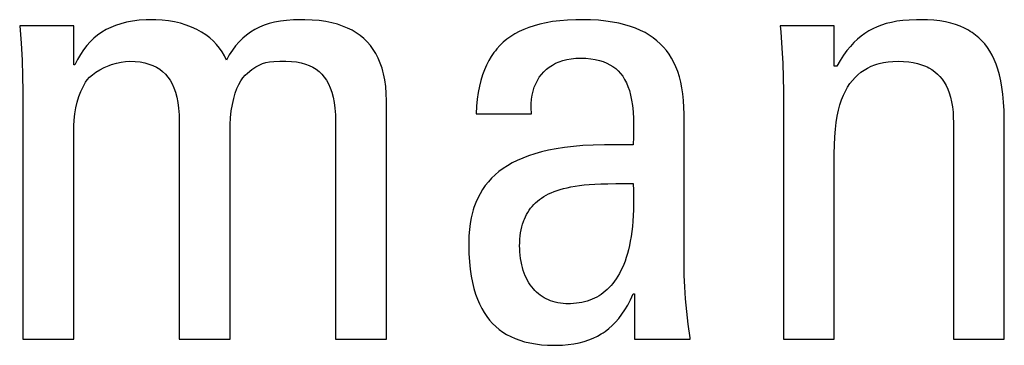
# Model space of a CAD drawing. Header units: millimetres. Extents: x -2579 to 1363, y -329 to 2298.
# Tile 78 of 256: x -1231.29 to -1227.66, y 1523.4 to 1524.61. Entities that reach past the tile are written whole.
import ezdxf

# ---------------------------------------------------------------- set-up
doc = ezdxf.new("R2010")
doc.units = ezdxf.units.MM
doc.header["$LTSCALE"] = 30.734
doc.layers.get('0').update_dxf_attribs({"linetype": 'CONTINUOUS'})

msp = doc.modelspace()

# ---------------------------------------------------------------- linework, layer by layer
at = {"color": 250, "true_color": 0x1c1c1c}
for p, q in [((-1230.9205, 1524.593), (-1230.94, 1524.5867)), ((-1230.8996, 1524.5983), (-1230.9205, 1524.593)), ((-1230.8772, 1524.6024), (-1230.8996, 1524.5983)), ((-1230.853, 1524.6054), (-1230.8772, 1524.6024)), ((-1230.8268, 1524.6072), (-1230.853, 1524.6054)), ((-1230.8015, 1524.6078), (-1230.8268, 1524.6072)), ((-1230.7919, 1524.6077), (-1230.8015, 1524.6078)), ((-1230.7684, 1524.6064), (-1230.7919, 1524.6077)), ((-1230.745, 1524.6036), (-1230.7684, 1524.6064)), ((-1230.7222, 1524.5996), (-1230.745, 1524.6036)), ((-1230.7001, 1524.5943), (-1230.7222, 1524.5996)), ((-1230.6791, 1524.5877), (-1230.7001, 1524.5943)), ((-1230.6592, 1524.5802), (-1230.6791, 1524.5877)), ((-1230.3726, 1524.5931), (-1230.3914, 1524.5869)), ((-1230.3527, 1524.5983), (-1230.3726, 1524.5931)), ((-1230.3313, 1524.6024), (-1230.3527, 1524.5983)), ((-1230.3083, 1524.6053), (-1230.3313, 1524.6024)), ((-1230.2832, 1524.6072), (-1230.3083, 1524.6053)), ((-1230.2558, 1524.6078), (-1230.2832, 1524.6072)), ((-1230.2412, 1524.6076), (-1230.2558, 1524.6078)), ((-1230.2135, 1524.6065), (-1230.2412, 1524.6076)), ((-1230.1878, 1524.6042), (-1230.2135, 1524.6065)), ((-1230.1639, 1524.6008), (-1230.1878, 1524.6042)), ((-1230.1416, 1524.5963), (-1230.1639, 1524.6008)), ((-1230.1208, 1524.5908), (-1230.1416, 1524.5963)), ((-1230.1014, 1524.5843), (-1230.1208, 1524.5908)), ((-1229.3726, 1524.5914), (-1229.3938, 1524.5856)), ((-1229.3498, 1524.5964), (-1229.3726, 1524.5914)), ((-1229.3253, 1524.6005), (-1229.3498, 1524.5964)), ((-1229.299, 1524.6038), (-1229.3253, 1524.6005)), ((-1229.2706, 1524.6061), (-1229.299, 1524.6038)), ((-1229.24, 1524.6075), (-1229.2706, 1524.6061)), ((-1229.2156, 1524.6078), (-1229.24, 1524.6075)), ((-1229.1849, 1524.6072), (-1229.2156, 1524.6078)), ((-1229.1562, 1524.6056), (-1229.1849, 1524.6072)), ((-1229.1293, 1524.6029), (-1229.1562, 1524.6056)), ((-1229.1041, 1524.5992), (-1229.1293, 1524.6029)), ((-1229.0806, 1524.5947), (-1229.1041, 1524.5992)), ((-1229.0586, 1524.5893), (-1229.0806, 1524.5947)), ((-1229.038, 1524.5831), (-1229.0586, 1524.5893)), ((-1228.11, 1524.5878), (-1228.1266, 1524.5815)), ((-1228.0925, 1524.5933), (-1228.11, 1524.5878)), ((-1228.0737, 1524.5979), (-1228.0925, 1524.5933)), ((-1228.0534, 1524.6017), (-1228.0737, 1524.5979)), ((-1228.0314, 1524.6046), (-1228.0534, 1524.6017)), ((-1228.0074, 1524.6066), (-1228.0314, 1524.6046)), ((-1227.9808, 1524.6076), (-1228.0074, 1524.6066)), ((-1227.9659, 1524.6078), (-1227.9808, 1524.6076)), ((-1227.9404, 1524.6072), (-1227.9659, 1524.6078)), ((-1227.9165, 1524.6056), (-1227.9404, 1524.6072)), ((-1227.8943, 1524.603), (-1227.9165, 1524.6056)), ((-1227.8736, 1524.5994), (-1227.8943, 1524.603)), ((-1227.8543, 1524.595), (-1227.8736, 1524.5994)), ((-1227.8363, 1524.5897), (-1227.8543, 1524.595)), ((-1227.8195, 1524.5835), (-1227.8363, 1524.5897)), ((-1231.2945, 1524.5849), (-1231.2897, 1524.5214)), ((-1231.095, 1524.5849), (-1231.2945, 1524.5849)), ((-1231.095, 1524.4404), (-1231.095, 1524.5849)), ((-1230.9913, 1524.5615), (-1231.0065, 1524.5509)), ((-1230.9753, 1524.571), (-1230.9913, 1524.5615)), ((-1230.9582, 1524.5794), (-1230.9753, 1524.571)), ((-1230.94, 1524.5867), (-1230.9582, 1524.5794)), ((-1230.6406, 1524.5716), (-1230.6592, 1524.5802)), ((-1230.6232, 1524.5621), (-1230.6406, 1524.5716)), ((-1230.6072, 1524.5517), (-1230.6232, 1524.5621)), ((-1230.5924, 1524.5406), (-1230.6072, 1524.5517)), ((-1230.4413, 1524.5617), (-1230.4562, 1524.551)), ((-1230.4256, 1524.5712), (-1230.4413, 1524.5617)), ((-1230.409, 1524.5796), (-1230.4256, 1524.5712)), ((-1230.3914, 1524.5869), (-1230.409, 1524.5796)), ((-1230.0833, 1524.5769), (-1230.1014, 1524.5843)), ((-1230.0664, 1524.5685), (-1230.0833, 1524.5769)), ((-1230.0507, 1524.5591), (-1230.0664, 1524.5685)), ((-1230.0362, 1524.5488), (-1230.0507, 1524.5591)), ((-1229.4653, 1524.555), (-1229.4803, 1524.5455)), ((-1229.4492, 1524.5638), (-1229.4653, 1524.555)), ((-1229.432, 1524.5718), (-1229.4492, 1524.5638)), ((-1229.4135, 1524.5791), (-1229.432, 1524.5718)), ((-1229.3938, 1524.5856), (-1229.4135, 1524.5791)), ((-1229.0187, 1524.5761), (-1229.038, 1524.5831)), ((-1229.0008, 1524.5683), (-1229.0187, 1524.5761)), ((-1228.984, 1524.5598), (-1229.0008, 1524.5683)), ((-1228.9683, 1524.5506), (-1228.984, 1524.5598)), ((-1228.4841, 1524.5849), (-1228.4823, 1524.5626)), ((-1228.2846, 1524.5849), (-1228.4841, 1524.5849)), ((-1228.4823, 1524.5626), (-1228.478, 1524.5025)), ((-1228.2846, 1524.4358), (-1228.2846, 1524.5849)), ((-1228.1717, 1524.5571), (-1228.1856, 1524.5469)), ((-1228.1573, 1524.5662), (-1228.1717, 1524.5571)), ((-1228.1423, 1524.5743), (-1228.1573, 1524.5662)), ((-1228.1266, 1524.5815), (-1228.1423, 1524.5743)), ((-1227.8037, 1524.5766), (-1227.8195, 1524.5835)), ((-1227.789, 1524.5689), (-1227.8037, 1524.5766)), ((-1227.782, 1524.5647), (-1227.789, 1524.5689)), ((-1227.7752, 1524.5604), (-1227.782, 1524.5647)), ((-1227.7624, 1524.551), (-1227.7752, 1524.5604)), ((-1231.2897, 1524.5214), (-1231.286, 1524.4579)), ((-1231.0342, 1524.5262), (-1231.047, 1524.512)), ((-1231.0207, 1524.5392), (-1231.0342, 1524.5262)), ((-1231.0065, 1524.5509), (-1231.0207, 1524.5392)), ((-1230.579, 1524.5287), (-1230.5924, 1524.5406)), ((-1230.5669, 1524.5161), (-1230.579, 1524.5287)), ((-1230.5561, 1524.5028), (-1230.5669, 1524.5161)), ((-1230.4838, 1524.526), (-1230.4966, 1524.5115)), ((-1230.4704, 1524.5392), (-1230.4838, 1524.526)), ((-1230.4562, 1524.551), (-1230.4704, 1524.5392)), ((-1230.0227, 1524.5376), (-1230.0362, 1524.5488)), ((-1230.0102, 1524.5253), (-1230.0227, 1524.5376)), ((-1229.9986, 1524.5121), (-1230.0102, 1524.5253)), ((-1229.5076, 1524.5243), (-1229.5199, 1524.5125)), ((-1229.4944, 1524.5353), (-1229.5076, 1524.5243)), ((-1229.4803, 1524.5455), (-1229.4944, 1524.5353)), ((-1228.9536, 1524.5406), (-1228.9683, 1524.5506)), ((-1228.94, 1524.5299), (-1228.9536, 1524.5406)), ((-1228.9274, 1524.5185), (-1228.94, 1524.5299)), ((-1228.9157, 1524.5064), (-1228.9274, 1524.5185)), ((-1228.2122, 1524.523), (-1228.225, 1524.5091)), ((-1228.199, 1524.5356), (-1228.2122, 1524.523)), ((-1228.1856, 1524.5469), (-1228.199, 1524.5356)), ((-1227.7503, 1524.5409), (-1227.7624, 1524.551)), ((-1227.7391, 1524.5299), (-1227.7503, 1524.5409)), ((-1227.7286, 1524.5181), (-1227.7391, 1524.5299)), ((-1227.7188, 1524.5053), (-1227.7286, 1524.5181)), ((-1231.0702, 1524.4794), (-1231.0807, 1524.4607)), ((-1231.0589, 1524.4964), (-1231.0702, 1524.4794)), ((-1231.047, 1524.512), (-1231.0589, 1524.4964)), ((-1230.5465, 1524.4888), (-1230.5561, 1524.5028)), ((-1230.5381, 1524.4741), (-1230.5465, 1524.4888)), ((-1230.5087, 1524.4955), (-1230.5202, 1524.4779)), ((-1230.4966, 1524.5115), (-1230.5087, 1524.4955)), ((-1229.9881, 1524.4977), (-1229.9986, 1524.5121)), ((-1229.9785, 1524.4822), (-1229.9881, 1524.4977)), ((-1229.9698, 1524.4655), (-1229.9785, 1524.4822)), ((-1229.5422, 1524.4863), (-1229.5521, 1524.4718)), ((-1229.5369, 1524.4932), (-1229.5422, 1524.4863)), ((-1229.5314, 1524.4998), (-1229.5369, 1524.4932)), ((-1229.5199, 1524.5125), (-1229.5314, 1524.4998)), ((-1228.9048, 1524.4935), (-1228.9157, 1524.5064)), ((-1228.8948, 1524.4798), (-1228.9048, 1524.4935)), ((-1228.8856, 1524.4652), (-1228.8948, 1524.4798)), ((-1228.478, 1524.5025), (-1228.475, 1524.4466)), ((-1228.2377, 1524.4936), (-1228.2503, 1524.4764)), ((-1228.225, 1524.5091), (-1228.2377, 1524.4936)), ((-1227.7097, 1524.4915), (-1227.7188, 1524.5053)), ((-1227.7013, 1524.4766), (-1227.7097, 1524.4915)), ((-1231.286, 1524.4579), (-1231.2838, 1524.3991)), ((-1231.0807, 1524.4607), (-1231.0905, 1524.4404)), ((-1230.9553, 1524.4419), (-1230.9372, 1524.4473)), ((-1230.9372, 1524.4473), (-1230.9197, 1524.4512)), ((-1230.9197, 1524.4512), (-1230.9034, 1524.4534)), ((-1230.9034, 1524.4534), (-1230.8886, 1524.4541)), ((-1230.8886, 1524.4541), (-1230.8683, 1524.4534)), ((-1230.8683, 1524.4534), (-1230.8496, 1524.4514)), ((-1230.8496, 1524.4514), (-1230.8325, 1524.4482)), ((-1230.8325, 1524.4482), (-1230.8169, 1524.4438)), ((-1230.8169, 1524.4438), (-1230.8025, 1524.4384)), ((-1230.5309, 1524.4587), (-1230.5381, 1524.4741)), ((-1230.5202, 1524.4779), (-1230.5309, 1524.4587)), ((-1230.4099, 1524.44), (-1230.3979, 1524.4452)), ((-1230.3979, 1524.4452), (-1230.3856, 1524.4489)), ((-1230.3856, 1524.4489), (-1230.3721, 1524.4515)), ((-1230.3721, 1524.4515), (-1230.3556, 1524.4531)), ((-1230.3556, 1524.4531), (-1230.3332, 1524.4539)), ((-1230.3332, 1524.4539), (-1230.3108, 1524.4541)), ((-1230.3108, 1524.4541), (-1230.2905, 1524.4534)), ((-1230.2905, 1524.4534), (-1230.2718, 1524.4514)), ((-1230.2718, 1524.4514), (-1230.2547, 1524.4482)), ((-1230.2547, 1524.4482), (-1230.239, 1524.4438)), ((-1230.239, 1524.4438), (-1230.2246, 1524.4384)), ((-1229.9621, 1524.4476), (-1229.9698, 1524.4655)), ((-1229.9555, 1524.4282), (-1229.9621, 1524.4476)), ((-1229.5613, 1524.4564), (-1229.5697, 1524.4399)), ((-1229.5521, 1524.4718), (-1229.5613, 1524.4564)), ((-1229.3263, 1524.4401), (-1229.3141, 1524.4466)), ((-1229.3141, 1524.4466), (-1229.3011, 1524.4522)), ((-1229.3011, 1524.4522), (-1229.2872, 1524.4569)), ((-1229.2872, 1524.4569), (-1229.2724, 1524.4606)), ((-1229.2724, 1524.4606), (-1229.2567, 1524.4633)), ((-1229.2567, 1524.4633), (-1229.2401, 1524.465)), ((-1229.2401, 1524.465), (-1229.2224, 1524.4656)), ((-1229.2224, 1524.4656), (-1229.2027, 1524.465)), ((-1229.2027, 1524.465), (-1229.1846, 1524.4634)), ((-1229.1846, 1524.4634), (-1229.1679, 1524.4608)), ((-1229.1679, 1524.4608), (-1229.1526, 1524.4572)), ((-1229.1526, 1524.4572), (-1229.1384, 1524.4528)), ((-1229.1384, 1524.4528), (-1229.1254, 1524.4475)), ((-1229.1254, 1524.4475), (-1229.1134, 1524.4414)), ((-1228.8772, 1524.4497), (-1228.8856, 1524.4652)), ((-1228.8695, 1524.4333), (-1228.8772, 1524.4497)), ((-1228.475, 1524.4466), (-1228.4733, 1524.394)), ((-1228.2629, 1524.4572), (-1228.2755, 1524.4358)), ((-1228.2503, 1524.4764), (-1228.2629, 1524.4572)), ((-1228.1344, 1524.4409), (-1228.127, 1524.4433)), ((-1228.127, 1524.4433), (-1228.1193, 1524.4455)), ((-1228.1193, 1524.4455), (-1228.1032, 1524.4492)), ((-1228.1032, 1524.4492), (-1228.0861, 1524.4519)), ((-1228.0861, 1524.4519), (-1228.0679, 1524.4535)), ((-1228.0679, 1524.4535), (-1228.0485, 1524.4541)), ((-1228.0485, 1524.4541), (-1228.0284, 1524.4535)), ((-1228.0284, 1524.4535), (-1228.0097, 1524.4519)), ((-1228.0097, 1524.4519), (-1227.9925, 1524.4493)), ((-1227.9925, 1524.4493), (-1227.9765, 1524.4457)), ((-1227.9765, 1524.4457), (-1227.9618, 1524.4413)), ((-1227.6935, 1524.4605), (-1227.7013, 1524.4766)), ((-1227.6864, 1524.4431), (-1227.6935, 1524.4605)), ((-1227.68, 1524.4244), (-1227.6864, 1524.4431)), ((-1231.0905, 1524.4404), (-1231.095, 1524.4404)), ((-1231.0257, 1524.4041), (-1231.013, 1524.4135)), ((-1231.013, 1524.4135), (-1230.9984, 1524.4226)), ((-1230.9984, 1524.4226), (-1230.982, 1524.4311)), ((-1230.982, 1524.4311), (-1230.9643, 1524.4386)), ((-1230.9643, 1524.4386), (-1230.9553, 1524.4419)), ((-1230.8025, 1524.4384), (-1230.7893, 1524.4319)), ((-1230.7893, 1524.4319), (-1230.7773, 1524.4243)), ((-1230.7773, 1524.4243), (-1230.7664, 1524.4158)), ((-1230.7664, 1524.4158), (-1230.7563, 1524.4062)), ((-1230.7563, 1524.4062), (-1230.7472, 1524.3955)), ((-1230.4616, 1524.4025), (-1230.453, 1524.4106)), ((-1230.453, 1524.4106), (-1230.4362, 1524.4237)), ((-1230.4362, 1524.4237), (-1230.4223, 1524.4331)), ((-1230.4223, 1524.4331), (-1230.4099, 1524.44)), ((-1230.2246, 1524.4384), (-1230.2115, 1524.4319)), ((-1230.2115, 1524.4319), (-1230.1995, 1524.4243)), ((-1230.1995, 1524.4243), (-1230.1885, 1524.4158)), ((-1230.1885, 1524.4158), (-1230.1785, 1524.4062)), ((-1230.1785, 1524.4062), (-1230.1693, 1524.3955)), ((-1229.9525, 1524.4179), (-1229.9555, 1524.4282)), ((-1229.9499, 1524.4073), (-1229.9525, 1524.4179)), ((-1229.9454, 1524.3849), (-1229.9499, 1524.4073)), ((-1229.5774, 1524.4223), (-1229.5842, 1524.4035)), ((-1229.5697, 1524.4399), (-1229.5774, 1524.4223)), ((-1229.3665, 1524.4057), (-1229.3577, 1524.4155)), ((-1229.3577, 1524.4155), (-1229.3481, 1524.4245)), ((-1229.3481, 1524.4245), (-1229.3376, 1524.4327)), ((-1229.3376, 1524.4327), (-1229.3263, 1524.4401)), ((-1229.1134, 1524.4414), (-1229.1024, 1524.4344)), ((-1229.1024, 1524.4344), (-1229.0922, 1524.4267)), ((-1229.0922, 1524.4267), (-1229.0828, 1524.4182)), ((-1229.0828, 1524.4182), (-1229.0743, 1524.4087)), ((-1229.0743, 1524.4087), (-1229.0664, 1524.3984)), ((-1228.8627, 1524.4158), (-1228.8695, 1524.4333)), ((-1228.8567, 1524.3971), (-1228.8627, 1524.4158)), ((-1228.2755, 1524.4358), (-1228.2846, 1524.4358)), ((-1228.1974, 1524.4044), (-1228.1863, 1524.4135)), ((-1228.1863, 1524.4135), (-1228.1745, 1524.4217)), ((-1228.1745, 1524.4217), (-1228.1619, 1524.429)), ((-1228.1619, 1524.429), (-1228.1486, 1524.4354)), ((-1228.1486, 1524.4354), (-1228.1344, 1524.4409)), ((-1227.9618, 1524.4413), (-1227.9481, 1524.4361)), ((-1227.9481, 1524.4361), (-1227.9417, 1524.4331)), ((-1227.9417, 1524.4331), (-1227.9355, 1524.43)), ((-1227.9355, 1524.43), (-1227.9238, 1524.4231)), ((-1227.9238, 1524.4231), (-1227.913, 1524.4154)), ((-1227.913, 1524.4154), (-1227.9031, 1524.4069)), ((-1227.9031, 1524.4069), (-1227.894, 1524.3976)), ((-1227.6742, 1524.404), (-1227.68, 1524.4244)), ((-1231.2838, 1524.3991), (-1231.2831, 1524.3441)), ((-1231.0604, 1524.3598), (-1231.0514, 1524.3762)), ((-1231.0514, 1524.3762), (-1231.0448, 1524.3853)), ((-1231.0448, 1524.3853), (-1231.0363, 1524.3947)), ((-1231.0363, 1524.3947), (-1231.0257, 1524.4041)), ((-1230.7472, 1524.3955), (-1230.7389, 1524.3836)), ((-1230.7389, 1524.3836), (-1230.7315, 1524.3704)), ((-1230.7315, 1524.3704), (-1230.7249, 1524.3559)), ((-1230.4849, 1524.3683), (-1230.4775, 1524.3815)), ((-1230.4775, 1524.3815), (-1230.4697, 1524.3929)), ((-1230.4697, 1524.3929), (-1230.4616, 1524.4025)), ((-1230.1693, 1524.3955), (-1230.1611, 1524.3836)), ((-1230.1611, 1524.3836), (-1230.1536, 1524.3705)), ((-1230.1536, 1524.3705), (-1230.147, 1524.3559)), ((-1229.9421, 1524.3609), (-1229.9454, 1524.3849)), ((-1229.5903, 1524.3834), (-1229.5956, 1524.3619)), ((-1229.5842, 1524.4035), (-1229.5903, 1524.3834)), ((-1229.3931, 1524.358), (-1229.3878, 1524.3712)), ((-1229.3878, 1524.3712), (-1229.3816, 1524.3835)), ((-1229.3816, 1524.3835), (-1229.3745, 1524.395)), ((-1229.3745, 1524.395), (-1229.3665, 1524.4057)), ((-1229.0664, 1524.3984), (-1229.0592, 1524.387)), ((-1229.0592, 1524.387), (-1229.0527, 1524.3745)), ((-1229.0527, 1524.3745), (-1229.0469, 1524.3608)), ((-1228.8516, 1524.3773), (-1228.8567, 1524.3971)), ((-1228.8473, 1524.3561), (-1228.8516, 1524.3773)), ((-1228.4733, 1524.394), (-1228.4727, 1524.3441)), ((-1228.2353, 1524.3582), (-1228.2268, 1524.3713)), ((-1228.2268, 1524.3713), (-1228.2176, 1524.3834)), ((-1228.2176, 1524.3834), (-1228.2078, 1524.3944)), ((-1228.2078, 1524.3944), (-1228.1974, 1524.4044)), ((-1227.894, 1524.3976), (-1227.8857, 1524.3874)), ((-1227.8857, 1524.3874), (-1227.8781, 1524.3763)), ((-1227.8781, 1524.3763), (-1227.8712, 1524.3643)), ((-1227.6692, 1524.382), (-1227.6742, 1524.404)), ((-1227.665, 1524.358), (-1227.6692, 1524.382)), ((-1231.2831, 1524.3441), (-1231.2831, 1523.4268)), ((-1231.0758, 1524.3232), (-1231.0686, 1524.3422)), ((-1231.0686, 1524.3422), (-1231.0604, 1524.3598)), ((-1230.7249, 1524.3559), (-1230.7192, 1524.3397)), ((-1230.7192, 1524.3397), (-1230.7144, 1524.3218)), ((-1230.5038, 1524.3158), (-1230.4981, 1524.3355)), ((-1230.4981, 1524.3355), (-1230.4918, 1524.3529)), ((-1230.4918, 1524.3529), (-1230.4849, 1524.3683)), ((-1230.147, 1524.3559), (-1230.1413, 1524.3397)), ((-1230.1413, 1524.3397), (-1230.1365, 1524.3219)), ((-1229.94, 1524.3351), (-1229.9421, 1524.3609)), ((-1229.9393, 1524.3074), (-1229.94, 1524.3351)), ((-1229.6001, 1524.3388), (-1229.6036, 1524.3141)), ((-1229.5956, 1524.3619), (-1229.6001, 1524.3388)), ((-1229.4009, 1524.3292), (-1229.3975, 1524.3441)), ((-1229.3975, 1524.3441), (-1229.3931, 1524.358)), ((-1229.0469, 1524.3608), (-1229.0417, 1524.3457)), ((-1229.0417, 1524.3457), (-1229.0372, 1524.329)), ((-1228.8439, 1524.3335), (-1228.8473, 1524.3561)), ((-1228.8414, 1524.3094), (-1228.8439, 1524.3335)), ((-1228.4727, 1524.3441), (-1228.4727, 1523.4268)), ((-1228.2507, 1524.3283), (-1228.2433, 1524.3439)), ((-1228.2433, 1524.3439), (-1228.2353, 1524.3582)), ((-1227.8712, 1524.3643), (-1227.865, 1524.3511)), ((-1227.865, 1524.3511), (-1227.8596, 1524.3369)), ((-1227.8596, 1524.3369), (-1227.8549, 1524.3214)), ((-1227.6615, 1524.3319), (-1227.665, 1524.358)), ((-1231.0871, 1524.2816), (-1231.082, 1524.3029)), ((-1231.082, 1524.3029), (-1231.0758, 1524.3232)), ((-1230.7144, 1524.3218), (-1230.7105, 1524.3021)), ((-1230.7105, 1524.3021), (-1230.7076, 1524.2801)), ((-1230.5087, 1524.294), (-1230.5038, 1524.3158)), ((-1230.1365, 1524.3219), (-1230.1326, 1524.3021)), ((-1230.1326, 1524.3021), (-1230.1297, 1524.2802)), ((-1229.9393, 1523.4268), (-1229.9393, 1524.3074)), ((-1229.6036, 1524.3141), (-1229.6062, 1524.2876)), ((-1229.4048, 1524.2797), (-1229.4046, 1524.297)), ((-1229.4046, 1524.297), (-1229.4033, 1524.3135)), ((-1229.4033, 1524.3135), (-1229.4009, 1524.3292)), ((-1229.0372, 1524.329), (-1229.0334, 1524.3106)), ((-1229.0334, 1524.3106), (-1229.0304, 1524.2901)), ((-1228.84, 1524.2835), (-1228.8414, 1524.3094)), ((-1228.2635, 1524.293), (-1228.2574, 1524.3114)), ((-1228.2574, 1524.3114), (-1228.2507, 1524.3283)), ((-1227.8549, 1524.3214), (-1227.851, 1524.3045)), ((-1227.851, 1524.3045), (-1227.848, 1524.2861)), ((-1227.6589, 1524.3033), (-1227.6615, 1524.3319)), ((-1227.6571, 1524.2721), (-1227.6589, 1524.3033)), ((-1231.0911, 1524.2594), (-1231.0871, 1524.2816)), ((-1230.7076, 1524.2801), (-1230.7058, 1524.2557)), ((-1230.5154, 1524.2452), (-1230.5126, 1524.2702)), ((-1230.5126, 1524.2702), (-1230.5087, 1524.294)), ((-1230.1297, 1524.2802), (-1230.1279, 1524.2558)), ((-1229.6062, 1524.2876), (-1229.6077, 1524.2593)), ((-1229.4038, 1524.2616), (-1229.4048, 1524.2797)), ((-1229.4036, 1524.2593), (-1229.4038, 1524.2616)), ((-1229.0304, 1524.2901), (-1229.0282, 1524.2672)), ((-1229.0282, 1524.2672), (-1229.0268, 1524.2412)), ((-1228.8395, 1524.2593), (-1228.84, 1524.2835)), ((-1228.2735, 1524.2514), (-1228.2689, 1524.2731)), ((-1228.2689, 1524.2731), (-1228.2635, 1524.293)), ((-1227.848, 1524.2861), (-1227.8459, 1524.2662)), ((-1227.8459, 1524.2662), (-1227.8447, 1524.2444)), ((-1227.6564, 1524.2376), (-1227.6571, 1524.2721)), ((-1231.0949, 1524.2148), (-1231.0937, 1524.2368)), ((-1231.0937, 1524.2368), (-1231.0911, 1524.2594)), ((-1230.7058, 1524.2557), (-1230.7052, 1524.2294)), ((-1230.7052, 1524.2294), (-1230.7052, 1523.4268)), ((-1230.517, 1524.2206), (-1230.5154, 1524.2452)), ((-1230.1279, 1524.2558), (-1230.1273, 1524.2294)), ((-1230.1273, 1524.2294), (-1230.1273, 1523.4268)), ((-1229.6077, 1524.2593), (-1229.4036, 1524.2593)), ((-1229.0268, 1524.2412), (-1229.0263, 1524.2111)), ((-1228.8395, 1523.702), (-1228.8395, 1524.2593)), ((-1228.2806, 1524.2024), (-1228.2775, 1524.2279)), ((-1228.2775, 1524.2279), (-1228.2735, 1524.2514)), ((-1227.8447, 1524.2444), (-1227.8444, 1524.2294)), ((-1227.8444, 1524.2294), (-1227.8444, 1523.4268)), ((-1227.6563, 1523.4268), (-1227.6564, 1524.2376)), ((-1231.095, 1524.2065), (-1231.0949, 1524.2148)), ((-1231.095, 1523.4268), (-1231.095, 1524.2065)), ((-1230.5172, 1524.2065), (-1230.517, 1524.2206)), ((-1230.5172, 1523.4268), (-1230.5172, 1524.2065)), ((-1229.0263, 1524.2111), (-1229.0267, 1524.1744)), ((-1228.2828, 1524.1745), (-1228.2806, 1524.2024)), ((-1229.0267, 1524.1744), (-1229.0275, 1524.1446)), ((-1228.2842, 1524.1441), (-1228.2828, 1524.1745)), ((-1229.3666, 1524.1191), (-1229.3913, 1524.1122)), ((-1229.3402, 1524.1252), (-1229.3666, 1524.1191)), ((-1229.3118, 1524.1306), (-1229.3402, 1524.1252)), ((-1229.2814, 1524.1353), (-1229.3118, 1524.1306)), ((-1229.2487, 1524.1391), (-1229.2814, 1524.1353)), ((-1229.2134, 1524.1421), (-1229.2487, 1524.1391)), ((-1229.1752, 1524.1442), (-1229.2134, 1524.1421)), ((-1229.1335, 1524.1454), (-1229.1752, 1524.1442)), ((-1229.0874, 1524.1456), (-1229.1335, 1524.1454)), ((-1229.0348, 1524.1448), (-1229.0874, 1524.1456)), ((-1229.0275, 1524.1446), (-1229.0348, 1524.1448)), ((-1228.2846, 1524.1125), (-1228.2842, 1524.1441)), ((-1229.4559, 1524.0876), (-1229.4747, 1524.0781)), ((-1229.4359, 1524.0964), (-1229.4559, 1524.0876)), ((-1229.4143, 1524.1046), (-1229.4359, 1524.0964)), ((-1229.3913, 1524.1122), (-1229.4143, 1524.1046)), ((-1228.2846, 1523.4268), (-1228.2846, 1524.1125)), ((-1229.5236, 1524.046), (-1229.5377, 1524.0341)), ((-1229.5084, 1524.0573), (-1229.5236, 1524.046)), ((-1229.4922, 1524.068), (-1229.5084, 1524.0573)), ((-1229.4747, 1524.0781), (-1229.4922, 1524.068)), ((-1229.5628, 1524.0083), (-1229.574, 1523.9944)), ((-1229.5507, 1524.0215), (-1229.5628, 1524.0083)), ((-1229.5377, 1524.0341), (-1229.5507, 1524.0215)), ((-1229.5842, 1523.9798), (-1229.5935, 1523.9645)), ((-1229.574, 1523.9944), (-1229.5842, 1523.9798)), ((-1229.3304, 1523.9679), (-1229.32, 1523.9722)), ((-1229.32, 1523.9722), (-1229.309, 1523.9762)), ((-1229.309, 1523.9762), (-1229.2972, 1523.98)), ((-1229.2972, 1523.98), (-1229.2848, 1523.9835)), ((-1229.2848, 1523.9835), (-1229.2716, 1523.9867)), ((-1229.2716, 1523.9867), (-1229.2575, 1523.9896)), ((-1229.2575, 1523.9896), (-1229.2424, 1523.9923)), ((-1229.2424, 1523.9923), (-1229.2263, 1523.9946)), ((-1229.2263, 1523.9946), (-1229.209, 1523.9966)), ((-1229.209, 1523.9966), (-1229.1903, 1523.9983)), ((-1229.1903, 1523.9983), (-1229.1699, 1523.9997)), ((-1229.1699, 1523.9997), (-1229.1473, 1524.0007)), ((-1229.1473, 1524.0007), (-1229.1217, 1524.0014)), ((-1229.1217, 1524.0014), (-1229.0912, 1524.0019)), ((-1229.0912, 1524.0019), (-1229.0275, 1524.0024)), ((-1229.0275, 1524.0024), (-1229.0265, 1523.9764)), ((-1229.0265, 1523.9764), (-1229.026, 1523.9516)), ((-1229.6019, 1523.9483), (-1229.6094, 1523.9314)), ((-1229.5935, 1523.9645), (-1229.6019, 1523.9483)), ((-1229.3884, 1523.9305), (-1229.3815, 1523.9367)), ((-1229.3815, 1523.9367), (-1229.3742, 1523.9425)), ((-1229.3742, 1523.9425), (-1229.3664, 1523.9481)), ((-1229.3664, 1523.9481), (-1229.3582, 1523.9535)), ((-1229.3582, 1523.9535), (-1229.3494, 1523.9585)), ((-1229.3494, 1523.9585), (-1229.3402, 1523.9634)), ((-1229.3402, 1523.9634), (-1229.3304, 1523.9679)), ((-1229.026, 1523.9516), (-1229.026, 1523.9278)), ((-1229.619, 1523.9042), (-1229.6217, 1523.8947)), ((-1229.616, 1523.9135), (-1229.619, 1523.9042)), ((-1229.6094, 1523.9314), (-1229.616, 1523.9135)), ((-1229.417, 1523.8954), (-1229.412, 1523.9031)), ((-1229.412, 1523.9031), (-1229.4066, 1523.9104)), ((-1229.4066, 1523.9104), (-1229.4009, 1523.9174)), ((-1229.4009, 1523.9174), (-1229.3949, 1523.9241)), ((-1229.3949, 1523.9241), (-1229.3884, 1523.9305)), ((-1229.0265, 1523.9051), (-1229.0274, 1523.8835)), ((-1229.026, 1523.9278), (-1229.0265, 1523.9051)), ((-1229.6265, 1523.8749), (-1229.6302, 1523.854)), ((-1229.6217, 1523.8947), (-1229.6265, 1523.8749)), ((-1229.4364, 1523.8516), (-1229.4332, 1523.8611)), ((-1229.4332, 1523.8611), (-1229.4315, 1523.8658)), ((-1229.4315, 1523.8658), (-1229.4297, 1523.8703)), ((-1229.4297, 1523.8703), (-1229.4258, 1523.8791)), ((-1229.4258, 1523.8791), (-1229.4216, 1523.8874)), ((-1229.4216, 1523.8874), (-1229.417, 1523.8954)), ((-1229.0288, 1523.8628), (-1229.0305, 1523.843)), ((-1229.0274, 1523.8835), (-1229.0288, 1523.8628)), ((-1229.633, 1523.8321), (-1229.6347, 1523.8089)), ((-1229.6302, 1523.854), (-1229.633, 1523.8321)), ((-1229.4436, 1523.8201), (-1229.4416, 1523.8311)), ((-1229.4416, 1523.8311), (-1229.4392, 1523.8415)), ((-1229.4392, 1523.8415), (-1229.4364, 1523.8516)), ((-1229.0327, 1523.8242), (-1229.0353, 1523.8063)), ((-1229.0305, 1523.843), (-1229.0327, 1523.8242)), ((-1229.6347, 1523.8089), (-1229.6352, 1523.7846)), ((-1229.447, 1523.784), (-1229.4463, 1523.7966)), ((-1229.4463, 1523.7966), (-1229.4451, 1523.8086)), ((-1229.4451, 1523.8086), (-1229.4436, 1523.8201)), ((-1229.0382, 1523.7892), (-1229.0414, 1523.773)), ((-1229.0353, 1523.8063), (-1229.0382, 1523.7892)), ((-1229.6352, 1523.7846), (-1229.6352, 1523.775)), ((-1229.6352, 1523.775), (-1229.6344, 1523.7429)), ((-1229.4472, 1523.7708), (-1229.447, 1523.784)), ((-1229.4471, 1523.7617), (-1229.4472, 1523.7708)), ((-1229.4465, 1523.7491), (-1229.4471, 1523.7617)), ((-1229.045, 1523.7575), (-1229.0489, 1523.7428)), ((-1229.0414, 1523.773), (-1229.045, 1523.7575)), ((-1229.6344, 1523.7429), (-1229.6325, 1523.7131)), ((-1229.4455, 1523.7368), (-1229.4465, 1523.7491)), ((-1229.444, 1523.7248), (-1229.4455, 1523.7368)), ((-1229.4421, 1523.7132), (-1229.444, 1523.7248)), ((-1229.0576, 1523.7156), (-1229.0624, 1523.7031)), ((-1229.0531, 1523.7289), (-1229.0576, 1523.7156)), ((-1229.0489, 1523.7428), (-1229.0531, 1523.7289)), ((-1229.6325, 1523.7131), (-1229.6297, 1523.6856)), ((-1229.6297, 1523.6856), (-1229.626, 1523.66)), ((-1229.4397, 1523.702), (-1229.4421, 1523.7132)), ((-1229.437, 1523.6911), (-1229.4397, 1523.702)), ((-1229.4338, 1523.6807), (-1229.437, 1523.6911)), ((-1229.4303, 1523.6707), (-1229.4338, 1523.6807)), ((-1229.0727, 1523.6799), (-1229.0782, 1523.6693)), ((-1229.0674, 1523.6912), (-1229.0727, 1523.6799)), ((-1229.0624, 1523.7031), (-1229.0674, 1523.6912)), ((-1228.839, 1523.6617), (-1228.8395, 1523.702)), ((-1229.626, 1523.66), (-1229.6214, 1523.6362)), ((-1229.4265, 1523.6612), (-1229.4303, 1523.6707)), ((-1229.4223, 1523.6521), (-1229.4265, 1523.6612)), ((-1229.4177, 1523.6434), (-1229.4223, 1523.6521)), ((-1229.4129, 1523.6351), (-1229.4177, 1523.6434)), ((-1229.09, 1523.6497), (-1229.0962, 1523.6408)), ((-1229.084, 1523.6592), (-1229.09, 1523.6497)), ((-1229.0782, 1523.6693), (-1229.084, 1523.6592)), ((-1228.8372, 1523.6195), (-1228.839, 1523.6617)), ((-1229.6214, 1523.6362), (-1229.616, 1523.6141)), ((-1229.616, 1523.6141), (-1229.6099, 1523.5936)), ((-1229.4078, 1523.6273), (-1229.4129, 1523.6351)), ((-1229.4023, 1523.62), (-1229.4078, 1523.6273)), ((-1229.3966, 1523.613), (-1229.4023, 1523.62)), ((-1229.3906, 1523.6065), (-1229.3966, 1523.613)), ((-1229.3844, 1523.6003), (-1229.3906, 1523.6065)), ((-1229.1232, 1523.6101), (-1229.1306, 1523.6037)), ((-1229.1162, 1523.6171), (-1229.1232, 1523.6101)), ((-1229.1093, 1523.6245), (-1229.1162, 1523.6171)), ((-1229.1026, 1523.6324), (-1229.1093, 1523.6245)), ((-1229.0962, 1523.6408), (-1229.1026, 1523.6324)), ((-1228.8342, 1523.5755), (-1228.8372, 1523.6195)), ((-1229.6099, 1523.5936), (-1229.6031, 1523.5744)), ((-1229.6031, 1523.5744), (-1229.5955, 1523.5567)), ((-1229.3779, 1523.5946), (-1229.3844, 1523.6003)), ((-1229.371, 1523.5893), (-1229.3779, 1523.5946)), ((-1229.364, 1523.5844), (-1229.371, 1523.5893)), ((-1229.3566, 1523.5799), (-1229.364, 1523.5844)), ((-1229.3489, 1523.5758), (-1229.3566, 1523.5799)), ((-1229.341, 1523.5721), (-1229.3489, 1523.5758)), ((-1229.3328, 1523.5688), (-1229.341, 1523.5721)), ((-1229.1883, 1523.5704), (-1229.1975, 1523.5673)), ((-1229.1793, 1523.5739), (-1229.1883, 1523.5704)), ((-1229.1706, 1523.5778), (-1229.1793, 1523.5739)), ((-1229.1621, 1523.5821), (-1229.1706, 1523.5778)), ((-1229.1538, 1523.5869), (-1229.1621, 1523.5821)), ((-1229.1459, 1523.592), (-1229.1538, 1523.5869)), ((-1229.1381, 1523.5976), (-1229.1459, 1523.592)), ((-1229.1306, 1523.6037), (-1229.1381, 1523.5976)), ((-1229.0477, 1523.5529), (-1229.0374, 1523.5726)), ((-1229.0374, 1523.5726), (-1229.0275, 1523.5942)), ((-1229.0275, 1523.5942), (-1229.0229, 1523.5942)), ((-1229.0229, 1523.5942), (-1229.0229, 1523.4268)), ((-1228.83, 1523.5295), (-1228.8342, 1523.5755)), ((-1229.5955, 1523.5567), (-1229.5873, 1523.5401)), ((-1229.5873, 1523.5401), (-1229.5783, 1523.5247)), ((-1229.3242, 1523.5659), (-1229.3328, 1523.5688)), ((-1229.3154, 1523.5634), (-1229.3242, 1523.5659)), ((-1229.3062, 1523.5613), (-1229.3154, 1523.5634)), ((-1229.2967, 1523.5597), (-1229.3062, 1523.5613)), ((-1229.2868, 1523.5585), (-1229.2967, 1523.5597)), ((-1229.2766, 1523.5578), (-1229.2868, 1523.5585)), ((-1229.266, 1523.5576), (-1229.2766, 1523.5578)), ((-1229.2593, 1523.5577), (-1229.266, 1523.5576)), ((-1229.2482, 1523.5582), (-1229.2593, 1523.5577)), ((-1229.2375, 1523.5591), (-1229.2482, 1523.5582)), ((-1229.227, 1523.5605), (-1229.2375, 1523.5591)), ((-1229.2169, 1523.5624), (-1229.227, 1523.5605)), ((-1229.2071, 1523.5646), (-1229.2169, 1523.5624)), ((-1229.1975, 1523.5673), (-1229.2071, 1523.5646)), ((-1229.0693, 1523.5185), (-1229.0583, 1523.5349)), ((-1229.0583, 1523.5349), (-1229.0477, 1523.5529)), ((-1229.5783, 1523.5247), (-1229.5687, 1523.5104)), ((-1229.5687, 1523.5104), (-1229.5584, 1523.4971)), ((-1229.5584, 1523.4971), (-1229.5474, 1523.4848)), ((-1229.0926, 1523.4898), (-1229.0808, 1523.5035)), ((-1229.0808, 1523.5035), (-1229.0693, 1523.5185)), ((-1228.8244, 1523.4816), (-1228.83, 1523.5295)), ((-1229.5474, 1523.4848), (-1229.5356, 1523.4733)), ((-1229.5356, 1523.4733), (-1229.5231, 1523.4628)), ((-1229.5231, 1523.4628), (-1229.5097, 1523.453)), ((-1229.1313, 1523.4554), (-1229.1178, 1523.4658)), ((-1229.1178, 1523.4658), (-1229.105, 1523.4772)), ((-1229.105, 1523.4772), (-1229.0926, 1523.4898)), ((-1228.8174, 1523.4318), (-1228.8244, 1523.4816)), ((-1231.2831, 1523.4268), (-1231.095, 1523.4268)), ((-1230.7052, 1523.4268), (-1230.5172, 1523.4268)), ((-1230.1273, 1523.4268), (-1229.9393, 1523.4268)), ((-1229.5097, 1523.453), (-1229.4955, 1523.4442)), ((-1229.4955, 1523.4442), (-1229.4803, 1523.4361)), ((-1229.4803, 1523.4361), (-1229.4642, 1523.4289)), ((-1229.4642, 1523.4289), (-1229.4471, 1523.4225)), ((-1229.2091, 1523.418), (-1229.1919, 1523.4236)), ((-1229.1919, 1523.4236), (-1229.1756, 1523.4302)), ((-1229.1756, 1523.4302), (-1229.1601, 1523.4377)), ((-1229.1601, 1523.4377), (-1229.1454, 1523.4461)), ((-1229.1454, 1523.4461), (-1229.1382, 1523.4506)), ((-1229.1382, 1523.4506), (-1229.1313, 1523.4554)), ((-1229.0229, 1523.4268), (-1228.8166, 1523.4268)), ((-1228.8166, 1523.4268), (-1228.8174, 1523.4318)), ((-1228.4727, 1523.4268), (-1228.2846, 1523.4268)), ((-1227.8444, 1523.4268), (-1227.6563, 1523.4268)), ((-1229.4471, 1523.4225), (-1229.429, 1523.417)), ((-1229.429, 1523.417), (-1229.4096, 1523.4125)), ((-1229.4096, 1523.4125), (-1229.389, 1523.4088)), ((-1229.389, 1523.4088), (-1229.367, 1523.4061)), ((-1229.367, 1523.4061), (-1229.3437, 1523.4044)), ((-1229.3437, 1523.4044), (-1229.3187, 1523.4039)), ((-1229.3187, 1523.4039), (-1229.313, 1523.4039)), ((-1229.313, 1523.4039), (-1229.2894, 1523.4047)), ((-1229.2894, 1523.4047), (-1229.2673, 1523.4066)), ((-1229.2673, 1523.4066), (-1229.2467, 1523.4094)), ((-1229.2467, 1523.4094), (-1229.2273, 1523.4133)), ((-1229.2273, 1523.4133), (-1229.2091, 1523.418))]:
    msp.add_line(p, q, dxfattribs=at)

doc.saveas('drawing.dxf')
